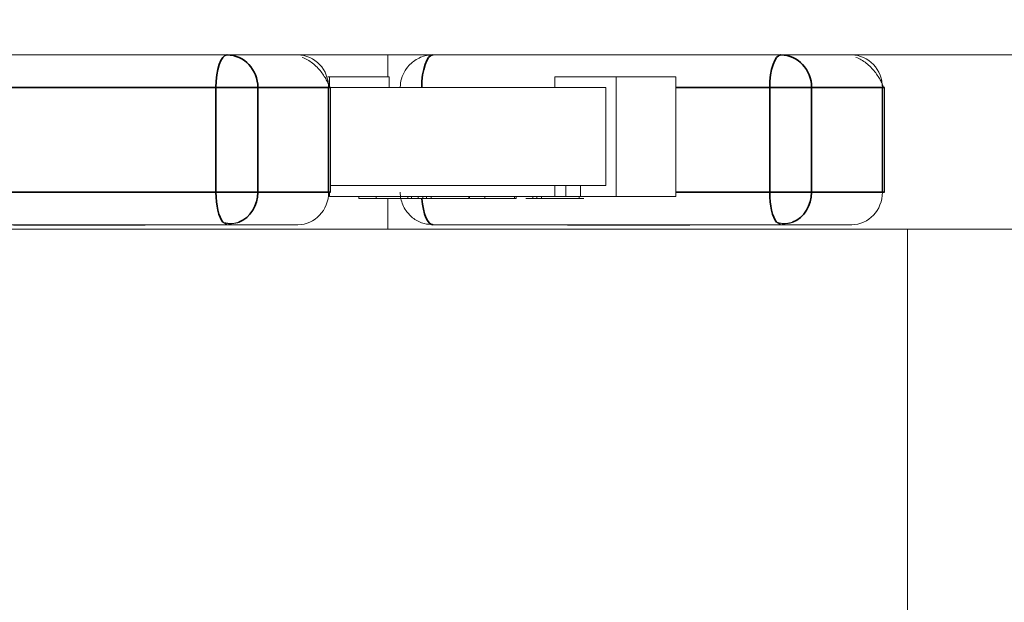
# Model space of a CAD drawing. Header units: millimetres. Extents: x 4 to 1188, y 1 to 840.
# Tile 200 of 256: x 678.213 to 678.816, y 417.617 to 417.974. Entities that reach past the tile are written whole.
import ezdxf

# ---------------------------------------------------------------- set-up
doc = ezdxf.new("R2010")
doc.units = ezdxf.units.MM
doc.layers.add('1', color=7, linetype='Continuous')
doc.styles.add('Arial Unicode MS', font='Arial Unicode MS')
doc.dimstyles.get("Standard").update_dxf_attribs({"dimtxt": 0.18, "dimasz": 0.18, "dimexe": 0.18, "dimexo": 0.0625, "dimgap": 0.09, "dimtad": 0, "dimtih": 1, "dimtoh": 1, "dimdec": 4, "dimzin": 0, "dimdsep": 46, "dimtxsty": 'Standard', "dimcen": 0.09, "dimadec": 0, "dimazin": 0, "dimtfac": 1, "dimtdec": 4, "dimtofl": 0, "dimtmove": 0, "dimatfit": 3, "dimfxl": 0, "dimtolj": 1, "dimtzin": 0, "dimarcsym": 0})

# ---------------------------------------------------------------- blocks, each defined once
blk = doc.blocks.new('_U30')
at = {"layer": '1', "color": 18, "lineweight": 35}
for p, q in [((692.95924, 533.08637), (641.22947, 533.08637)), ((643.22947, 533.08637), (643.22947, 331.75126)), ((725.42636, 331.75126), (641.22947, 331.75126))]:
    blk.add_line(p, q, dxfattribs=at)
at = {"layer": '1', "color": 18, "lineweight": 70}
for points in [[(643.22947, 533.08637), (644.0054, 529.58637), (642.45354, 529.58637)], [(643.22947, 331.75126), (642.45354, 335.25126), (644.0054, 335.25126)]]:
    blk.add_solid(points, dxfattribs=at)
at = {"layer": '1', "color": 18, "linetype": 'Continuous', "lineweight": 13, "insert": (642.77658, 428.04215), "char_height": 3, "attachment_point": 7, "rotation": 90, "line_spacing_factor": 1.047437, "style": 'Arial Unicode MS'}
blk.add_mtext('\\fArial Unicode MS|b0|i0;\\W1.0000;1510', dxfattribs=at)

msp = doc.modelspace()

# ---------------------------------------------------------------- hatches: boundary and pattern name
at = {"layer": '1', "linetype": 'Continuous', "lineweight": 35}
h = msp.add_hatch(dxfattribs=at)
h.set_pattern_fill('ANSI31', color=154, scale=1.55, angle=-2.13e-14, style=0)
h.paths.add_polyline_path([(682.72923, 417.95196), (682.56134, 417.95196), (682.56134, 417.70262), (681.8974, 417.70262), (681.8974, 417.95196), (674.51521, 417.95196), (674.51521, 418.15196), (674.90505, 418.15196), (674.90505, 418.95196), (676.62794, 418.95196), (676.62794, 418.15196), (682.72923, 418.15196)], flags=0)
h = msp.add_hatch(dxfattribs=at)
h.set_pattern_fill('ANSI31', color=154, scale=1.55, angle=29.9848, style=0)
h.paths.add_polyline_path([(673.50221, 417.95196), (673.50221, 418.1704), (675.17106, 418.1704), (675.17106, 417.95196)], flags=0)
h.paths.add_polyline_path([(675.30355, 417.95196), (675.30355, 418.1704), (682.72923, 418.1704), (682.72923, 417.95196)], flags=0)
h.paths.add_polyline_path([(672.566, 417.95196), (672.566, 418.1704), (673.1466, 418.1704), (673.1466, 417.95196)], flags=0)

# ---------------------------------------------------------------- linework, layer by layer
at = {"layer": '1', "color": 154, "linetype": 'Continuous', "lineweight": 13}
for p, q in [((681.8974, 417.95196), (674.51521, 417.95196)), ((682.72923, 417.95196), (675.30355, 417.95196)), ((678.43823, 417.95195), (678.43823, 417.93862)), ((678.40157, 417.93862), (678.43916, 417.93862)), ((678.40268, 417.93862), (678.40268, 417.93196)), ((678.43916, 417.93862), (678.40268, 417.93862)), ((678.43916, 417.93196), (678.43916, 417.93862)), ((678.5405, 417.93862), (678.57698, 417.93862)), ((678.5405, 417.93862), (678.57809, 417.93862)), ((678.5405, 417.93196), (678.5405, 417.93862)), ((678.57698, 417.93862), (678.61457, 417.93862)), ((678.61457, 417.93862), (678.57809, 417.93862)), ((678.57809, 417.93862), (678.57809, 417.86529)), ((678.61457, 417.86529), (678.61457, 417.93862)), ((678.40327, 417.86796), (678.40327, 417.93196)), ((678.40328, 417.93196), (678.57182, 417.93196)), ((678.5405, 417.93196), (678.40784, 417.93196)), ((678.57182, 417.93196), (678.5405, 417.93196)), ((678.57182, 417.87196), (678.57182, 417.93196)), ((678.57182, 417.87196), (678.57182, 417.93196)), ((678.74222, 417.86796), (678.74222, 417.93196)), ((678.40327, 417.87196), (678.43232, 417.87196)), ((678.5405, 417.87196), (678.40327, 417.87196)), ((678.40328, 417.87196), (678.57182, 417.87196)), ((678.54734, 417.87196), (678.5405, 417.87196)), ((678.5405, 417.87196), (678.5405, 417.86529)), ((678.54734, 417.86529), (678.54734, 417.87196)), ((678.55616, 417.87196), (678.54734, 417.87196)), ((678.563, 417.87196), (678.55616, 417.87196)), ((678.55616, 417.86529), (678.55616, 417.87196)), ((678.55616, 417.87196), (678.57182, 417.87196)), ((678.40268, 417.86529), (678.40268, 417.86796)), ((678.5405, 417.86529), (678.40268, 417.86529)), ((678.40952, 417.86529), (678.42061, 417.86529)), ((678.43107, 417.86529), (678.4327, 417.86529)), ((678.43113, 417.86396), (678.43113, 417.86529)), ((678.43504, 417.86529), (678.44341, 417.86529)), ((678.45046, 417.86396), (678.45046, 417.86529)), ((678.45282, 417.86396), (678.45282, 417.86529)), ((678.45676, 417.86396), (678.45676, 417.86529)), ((678.45966, 417.86396), (678.45966, 417.86529)), ((678.46202, 417.86396), (678.46202, 417.86529)), ((678.46483, 417.86396), (678.46483, 417.86529)), ((678.48394, 417.86529), (678.48654, 417.86529)), ((678.48787, 417.86396), (678.48787, 417.86529)), ((678.49769, 417.86529), (678.4882, 417.86529)), ((678.49769, 417.86396), (678.49769, 417.86529)), ((678.51557, 417.86529), (678.516, 417.86529)), ((678.5168, 417.86529), (678.51583, 417.86529)), ((678.51583, 417.86529), (678.51583, 417.86396)), ((678.52713, 417.86396), (678.52713, 417.86529)), ((678.52948, 417.86396), (678.52948, 417.86529)), ((678.53229, 417.86396), (678.53229, 417.86529)), ((678.55616, 417.86529), (678.5405, 417.86529)), ((678.55171, 417.86529), (678.5473, 417.86529)), ((678.54734, 417.86529), (678.563, 417.86529)), ((678.55141, 417.86529), (678.554, 417.86529)), ((678.55534, 417.86396), (678.55534, 417.86529)), ((678.55616, 417.86529), (678.57809, 417.86529)), ((678.57809, 417.86529), (678.61457, 417.86529)), ((678.4327, 417.86396), (678.43146, 417.86396)), ((678.4323, 417.86396), (678.44178, 417.86396)), ((678.43823, 417.86396), (678.43823, 417.84529)), ((678.44178, 417.86396), (678.44341, 417.86396)), ((678.44342, 417.86396), (678.44611, 417.86396)), ((678.45601, 417.86396), (678.44779, 417.86396)), ((678.45282, 417.86396), (678.45676, 417.86396)), ((678.45532, 417.86396), (678.46483, 417.86396)), ((678.48398, 417.86396), (678.47984, 417.86396)), ((678.48394, 417.86396), (678.48654, 417.86396)), ((678.4882, 417.86396), (678.49769, 417.86396)), ((678.5058, 417.86396), (678.49763, 417.86396)), ((678.51223, 417.86396), (678.5058, 417.86396)), ((678.50586, 417.86396), (678.511, 417.86396)), ((678.51583, 417.86396), (678.5168, 417.86396)), ((678.52279, 417.86396), (678.53229, 417.86396)), ((678.55145, 417.86396), (678.5473, 417.86396)), ((678.55141, 417.86396), (678.554, 417.86396)), ((678.55534, 417.86396), (678.55831, 417.86396)), ((678.12695, 417.84796), (678.33995, 417.84796)), ((678.20925, 417.84769), (678.21585, 417.84769)), ((678.21319, 417.84769), (678.21699, 417.84769)), ((678.21391, 417.84796), (678.21363, 417.84796)), ((678.21391, 417.84769), (678.21363, 417.84769)), ((678.21391, 417.84769), (678.21391, 417.84796)), ((678.21585, 417.84796), (678.21585, 417.84769)), ((678.21795, 417.84796), (678.21749, 417.84796)), ((678.21795, 417.84769), (678.21749, 417.84769)), ((678.21886, 417.84769), (678.21929, 417.84769)), ((678.21892, 417.84796), (678.21953, 417.84796)), ((678.22391, 417.84769), (678.2206, 417.84769)), ((678.22389, 417.84796), (678.2242, 417.84796)), ((678.22389, 417.84769), (678.2242, 417.84769)), ((678.22417, 417.84769), (678.22577, 417.84769)), ((678.23039, 417.84769), (678.22645, 417.84769)), ((678.22797, 417.84796), (678.22841, 417.84796)), ((678.22797, 417.84796), (678.22797, 417.84769)), ((678.22797, 417.84769), (678.22841, 417.84769)), ((678.23037, 417.84796), (678.23084, 417.84796)), ((678.23037, 417.84769), (678.23084, 417.84769)), ((678.23063, 417.84769), (678.23412, 417.84769)), ((678.23095, 417.84769), (678.23297, 417.84769)), ((678.23407, 417.84769), (678.24066, 417.84769)), ((678.23452, 417.84796), (678.23452, 417.84769)), ((678.23452, 417.84769), (678.23519, 417.84769)), ((678.23724, 417.84796), (678.23724, 417.84769)), ((678.23724, 417.84769), (678.23829, 417.84769)), ((678.2404, 417.84769), (678.23846, 417.84769)), ((678.23849, 417.84769), (678.23849, 417.84796)), ((678.23995, 417.84796), (678.23995, 417.84769)), ((678.2404, 417.84769), (678.2404, 417.84796)), ((678.24066, 417.84796), (678.24066, 417.84769)), ((678.25489, 417.84769), (678.25117, 417.84769)), ((678.25691, 417.84796), (678.25691, 417.84769)), ((678.25691, 417.84769), (678.25911, 417.84769)), ((678.25896, 417.84796), (678.25896, 417.84769)), ((678.25896, 417.84769), (678.27422, 417.84769)), ((678.26366, 417.84769), (678.26763, 417.84769)), ((678.26383, 417.84769), (678.26523, 417.84769)), ((678.26763, 417.84769), (678.27013, 417.84769)), ((678.27422, 417.84796), (678.27422, 417.84769)), ((678.27422, 417.84769), (678.27573, 417.84769)), ((678.27563, 417.84769), (678.28005, 417.84769)), ((678.27573, 417.84796), (678.27573, 417.84769)), ((678.28006, 417.84796), (678.27938, 417.84796)), ((678.28097, 417.84769), (678.27987, 417.84769)), ((678.28342, 417.84796), (678.28342, 417.84769)), ((678.28342, 417.84769), (678.28427, 417.84769)), ((678.28352, 417.84769), (678.28913, 417.84769)), ((678.28421, 417.84769), (678.28506, 417.84769)), ((678.28499, 417.84796), (678.28528, 417.84796)), ((678.28499, 417.84769), (678.28527, 417.84769)), ((678.28506, 417.84769), (678.28506, 417.84796)), ((678.28506, 417.84769), (678.28572, 417.84769)), ((678.28913, 417.84796), (678.28913, 417.84769)), ((678.28913, 417.84769), (678.28966, 417.84769)), ((678.32863, 417.84796), (678.33995, 417.84796)), ((678.33733, 417.84948), (678.33995, 417.84796)), ((678.33995, 417.84796), (678.34712, 417.84947)), ((678.33995, 417.84796), (678.38327, 417.84796)), ((678.36727, 417.84796), (678.37196, 417.84796)), ((678.4659, 417.84796), (678.6789, 417.84796)), ((678.5482, 417.84769), (678.5548, 417.84769)), ((678.55214, 417.84769), (678.55594, 417.84769)), ((678.55287, 417.84796), (678.55258, 417.84796)), ((678.55287, 417.84769), (678.55258, 417.84769)), ((678.55287, 417.84769), (678.55287, 417.84796)), ((678.5548, 417.84796), (678.5548, 417.84769)), ((678.5569, 417.84796), (678.55644, 417.84796)), ((678.5569, 417.84769), (678.55644, 417.84769)), ((678.56286, 417.84769), (678.55955, 417.84769)), ((678.56284, 417.84796), (678.56315, 417.84796)), ((678.56284, 417.84769), (678.56315, 417.84769)), ((678.56934, 417.84769), (678.5654, 417.84769)), ((678.56692, 417.84796), (678.56737, 417.84796)), ((678.56692, 417.84796), (678.56692, 417.84769)), ((678.56692, 417.84769), (678.56737, 417.84769)), ((678.56933, 417.84796), (678.56979, 417.84796)), ((678.56933, 417.84769), (678.56979, 417.84769)), ((678.57303, 417.84769), (678.57961, 417.84769)), ((678.57347, 417.84796), (678.57347, 417.84769)), ((678.57347, 417.84769), (678.57414, 417.84769)), ((678.57935, 417.84769), (678.57741, 417.84769)), ((678.57744, 417.84769), (678.57744, 417.84796)), ((678.57935, 417.84769), (678.57935, 417.84796)), ((678.57961, 417.84796), (678.57961, 417.84769)), ((678.59385, 417.84769), (678.59012, 417.84769)), ((678.59586, 417.84796), (678.59586, 417.84769)), ((678.59586, 417.84769), (678.59806, 417.84769)), ((678.59791, 417.84796), (678.59791, 417.84769)), ((678.59791, 417.84769), (678.61318, 417.84769)), ((678.60261, 417.84769), (678.60658, 417.84769)), ((678.60278, 417.84769), (678.60418, 417.84769)), ((678.60658, 417.84769), (678.60908, 417.84769)), ((678.61318, 417.84796), (678.61318, 417.84769)), ((678.61318, 417.84769), (678.61468, 417.84769)), ((678.61458, 417.84769), (678.619, 417.84769)), ((678.61468, 417.84796), (678.61468, 417.84769)), ((678.61901, 417.84796), (678.61833, 417.84796)), ((678.62237, 417.84796), (678.62237, 417.84769)), ((678.62237, 417.84769), (678.62322, 417.84769)), ((678.67628, 417.84948), (678.6789, 417.84796)), ((678.6789, 417.84796), (678.68607, 417.84947)), ((678.6789, 417.84796), (678.72222, 417.84796)), ((678.75626, 417.84529), (678.09609, 417.84529)), ((678.7563, 417.57862), (678.7563, 417.84529)), ((678.7563, 417.84529), (679.60764, 417.84529))]:
    msp.add_line(p, q, dxfattribs=at)
at = {"layer": '1', "color": 154, "linetype": 'Continuous', "lineweight": 35}
for p, q in [((678.13038, 417.93196), (678.33311, 417.93196)), ((678.33311, 417.93196), (678.33311, 417.86796)), ((678.35874, 417.93196), (678.33311, 417.93196)), ((678.35874, 417.93196), (678.40207, 417.93196)), ((678.35874, 417.86796), (678.35874, 417.93196)), ((678.40327, 417.93196), (678.40207, 417.93196)), ((678.40207, 417.93196), (678.40207, 417.86796)), ((678.61457, 417.93196), (678.67206, 417.93196)), ((678.67206, 417.93196), (678.67206, 417.86796)), ((678.6977, 417.93196), (678.67206, 417.93196)), ((678.6977, 417.93196), (678.74102, 417.93196)), ((678.6977, 417.86796), (678.6977, 417.93196)), ((678.74222, 417.93196), (678.74102, 417.93196)), ((678.74102, 417.93196), (678.74102, 417.86796)), ((678.33311, 417.86796), (678.12011, 417.86796)), ((678.33311, 417.86796), (678.35874, 417.86796)), ((678.40207, 417.86796), (678.35874, 417.86796)), ((678.40327, 417.86796), (678.40207, 417.86796)), ((678.67206, 417.86796), (678.61457, 417.86796)), ((678.67206, 417.86796), (678.6977, 417.86796)), ((678.74102, 417.86796), (678.6977, 417.86796)), ((678.74222, 417.86796), (678.74102, 417.86796))]:
    msp.add_line(p, q, dxfattribs=at)
for centre, major_axis, ratio, start_param, end_param in [((678.33995, 417.93196), (0, -0.02), 0.34202, 3.141593, 4.712389), ((678.33995, 417.93196), (0, 0.02), 0.939693, 4.712389, 6.283185), ((678.4659, 417.93196), (0, 0.02), 0.34202, 0, 1.570796), ((678.6789, 417.93196), (0, -0.02), 0.34202, 3.141593, 4.712389), ((678.6789, 417.93196), (0, 0.02), 0.939693, 4.712389, 6.283185), ((678.33995, 417.86796), (0, -0.02), 0.34202, 4.712389, 5.890388), ((678.33995, 417.86796), (0, 0.02), 0.939693, 3.532696, 4.712389), ((678.6789, 417.86796), (0, -0.02), 0.34202, 4.712389, 5.890388), ((678.6789, 417.86796), (0, 0.02), 0.939693, 3.532696, 4.712389), ((678.4659, 417.86796), (0, 0.02), 0.34202, 1.776252, 3.141593)]:
    msp.add_ellipse(centre, major_axis=major_axis, ratio=ratio, start_param=start_param, end_param=end_param, dxfattribs=at)
at = {"layer": '1', "color": 154, "linetype": 'Continuous', "lineweight": 13}
for centre, start_param, end_param in [((678.38327, 417.93196), 1.570796, 3.141593), ((678.72222, 417.93196), 1.570796, 3.141593), ((678.38327, 417.86796), 0, 1.570796), ((678.72222, 417.86796), 0, 1.570796)]:
    msp.add_ellipse(centre, major_axis=(0, -0.02), ratio=0.939693, start_param=start_param, end_param=end_param, dxfattribs=at)
for points, knots in [([(678.40286, 417.93196), (678.40268, 417.93251), (678.40219, 417.93376), (678.40103, 417.93616), (678.39945, 417.93887), (678.39742, 417.94172), (678.395, 417.9445), (678.39127, 417.94788), (678.38814, 417.94961), (678.38589, 417.95043)], [0, 0, 0, 0, 0.107738, 0.221513, 0.34114, 0.466111, 0.595653, 0.728795, 1, 1, 1, 1]), ([(678.46552, 417.95171), (678.46495, 417.95179), (678.46187, 417.95207), (678.45627, 417.94993), (678.45072, 417.94557), (678.44737, 417.94013), (678.44609, 417.93562), (678.44591, 417.93287), (678.4459, 417.93196)], [0, 0, 0, 0, 0.055318, 0.300229, 0.552397, 0.731677, 0.911842, 1, 1, 1, 1]), ([(678.74181, 417.93196), (678.74163, 417.93251), (678.74114, 417.93376), (678.73999, 417.93616), (678.7384, 417.93887), (678.73638, 417.94172), (678.73395, 417.9445), (678.73022, 417.94788), (678.72709, 417.94961), (678.72484, 417.95043)], [0, 0, 0, 0, 0.107738, 0.221513, 0.34114, 0.466111, 0.595653, 0.728795, 1, 1, 1, 1]), ([(678.43113, 417.86529), (678.43044, 417.86529), (678.42909, 417.86529), (678.42723, 417.86529), (678.42553, 417.86529), (678.42405, 417.86529), (678.42278, 417.86529), (678.42176, 417.86529), (678.42099, 417.86529), (678.42049, 417.86529), (678.42023, 417.86529), (678.42025, 417.86529), (678.42051, 417.86529), (678.42091, 417.86529), (678.42111, 417.86529)], [0, 0, 0, 0, 0.090252, 0.177522, 0.262564, 0.346964, 0.430315, 0.512398, 0.593965, 0.677391, 0.760381, 0.841078, 0.920352, 1, 1, 1, 1]), ([(678.4459, 417.86796), (678.44594, 417.86519), (678.44672, 417.86126), (678.44977, 417.85571), (678.45404, 417.85138), (678.45995, 417.84842), (678.46407, 417.84812), (678.46591, 417.84824)], [0, 0, 0, 0, 0.253354, 0.387144, 0.600446, 0.829542, 1, 1, 1, 1]), ([(678.42061, 417.86396), (678.42073, 417.86396), (678.42104, 417.86396), (678.42176, 417.86396), (678.42278, 417.86396), (678.42405, 417.86396), (678.42553, 417.86396), (678.42723, 417.86396), (678.42909, 417.86396), (678.43044, 417.86396), (678.43113, 417.86396)], [0, 0, 0, 0, 0.102263, 0.225546, 0.349608, 0.475588, 0.603152, 0.731688, 0.86359, 1, 1, 1, 1]), ([(678.43113, 417.86396), (678.4316, 417.86396), (678.43253, 417.86396), (678.43394, 417.86396), (678.43533, 417.86396), (678.4367, 417.86396), (678.43804, 417.86396), (678.43936, 417.86396), (678.44066, 417.86396), (678.44194, 417.86396), (678.44318, 417.86396), (678.44437, 417.86396), (678.44552, 417.86396), (678.44661, 417.86396), (678.44766, 417.86396), (678.44864, 417.86396), (678.4496, 417.86396), (678.45017, 417.86396), (678.45046, 417.86396)], [0, 0, 0, 0, 0.065541, 0.128963, 0.190377, 0.250092, 0.308548, 0.366398, 0.424542, 0.48317, 0.542243, 0.601739, 0.662506, 0.724856, 0.789128, 0.856346, 0.926295, 1, 1, 1, 1]), ([(678.44341, 417.86396), (678.44287, 417.86396), (678.44182, 417.86396), (678.44035, 417.86396), (678.43897, 417.86396), (678.43776, 417.86396), (678.43669, 417.86396), (678.43582, 417.86396), (678.43516, 417.86396), (678.43472, 417.86396), (678.43448, 417.86396), (678.43439, 417.86396), (678.43449, 417.86396), (678.43468, 417.86396), (678.43478, 417.86396)], [0, 0, 0, 0, 0.110166, 0.215787, 0.318027, 0.417574, 0.51165, 0.596162, 0.672935, 0.74367, 0.810677, 0.874059, 0.936696, 1, 1, 1, 1]), ([(678.44611, 417.86396), (678.4466, 417.86396), (678.44756, 417.86396), (678.44886, 417.86396), (678.44999, 417.86396), (678.45078, 417.86396), (678.45132, 417.86396), (678.45167, 417.86396), (678.45199, 417.86396), (678.45223, 417.86396), (678.45246, 417.86396), (678.45262, 417.86396), (678.45275, 417.86396), (678.4528, 417.86396), (678.45282, 417.86396)], [0, 0, 0, 0, 0.122712, 0.239685, 0.351816, 0.463766, 0.520818, 0.579448, 0.640604, 0.705298, 0.773634, 0.844669, 0.920057, 1, 1, 1, 1]), ([(678.47984, 417.86396), (678.47935, 417.86396), (678.47837, 417.86396), (678.47682, 417.86396), (678.47523, 417.86396), (678.47388, 417.86396), (678.4728, 417.86396), (678.47199, 417.86396), (678.47118, 417.86396), (678.47039, 417.86396), (678.46961, 417.86396), (678.46884, 417.86396), (678.46808, 417.86396), (678.46733, 417.86396), (678.4666, 417.86396), (678.46587, 417.86396), (678.46519, 417.86396), (678.46474, 417.86396), (678.46451, 417.86396), (678.4645, 417.86396)], [0, 0, 0, 0, 0.07886, 0.157891, 0.239235, 0.325228, 0.369795, 0.415473, 0.46295, 0.511928, 0.563024, 0.616501, 0.672152, 0.731054, 0.792794, 0.857689, 0.925565, 0.997362, 1, 1, 1, 1]), ([(678.46483, 417.86396), (678.46518, 417.86396), (678.46586, 417.86396), (678.46692, 417.86396), (678.46797, 417.86396), (678.46902, 417.86396), (678.47007, 417.86396), (678.47113, 417.86396), (678.47219, 417.86396), (678.47325, 417.86396), (678.4743, 417.86396), (678.47534, 417.86396), (678.47635, 417.86396), (678.47734, 417.86396), (678.47832, 417.86396), (678.47928, 417.86396), (678.48022, 417.86396), (678.48114, 417.86396), (678.48204, 417.86396), (678.48293, 417.86396), (678.48379, 417.86396), (678.48464, 417.86396), (678.48548, 417.86396), (678.4863, 417.86396), (678.48711, 417.86396), (678.48761, 417.86396), (678.48787, 417.86396)], [0, 0, 0, 0, 0.033787, 0.066622, 0.099285, 0.131361, 0.163585, 0.196104, 0.228902, 0.262158, 0.295991, 0.330218, 0.36506, 0.400951, 0.43762, 0.475708, 0.515381, 0.556414, 0.599765, 0.646424, 0.696431, 0.749782, 0.806573, 0.867436, 0.931887, 1, 1, 1, 1]), ([(678.49769, 417.86396), (678.49829, 417.86396), (678.49947, 417.86396), (678.50131, 417.86396), (678.50316, 417.86396), (678.50501, 417.86396), (678.50682, 417.86396), (678.50854, 417.86396), (678.51016, 417.86396), (678.51165, 417.86396), (678.51299, 417.86396), (678.51416, 417.86396), (678.51512, 417.86396), (678.51559, 417.86396), (678.51583, 417.86396)], [0, 0, 0, 0, 0.084335, 0.167052, 0.249566, 0.33274, 0.415915, 0.497828, 0.580373, 0.6646, 0.749467, 0.83251, 0.915639, 1, 1, 1, 1]), ([(678.5473, 417.86396), (678.54681, 417.86396), (678.54584, 417.86396), (678.54429, 417.86396), (678.54269, 417.86396), (678.54135, 417.86396), (678.54027, 417.86396), (678.53946, 417.86396), (678.53865, 417.86396), (678.53786, 417.86396), (678.53708, 417.86396), (678.53631, 417.86396), (678.53555, 417.86396), (678.5348, 417.86396), (678.53407, 417.86396), (678.53334, 417.86396), (678.53266, 417.86396), (678.5322, 417.86396), (678.53198, 417.86396), (678.53197, 417.86396)], [0, 0, 0, 0, 0.07886, 0.157891, 0.239235, 0.325228, 0.369795, 0.415473, 0.46295, 0.511928, 0.563024, 0.616501, 0.672152, 0.731054, 0.792794, 0.857689, 0.925565, 0.997362, 1, 1, 1, 1]), ([(678.53229, 417.86396), (678.53264, 417.86396), (678.53333, 417.86396), (678.53438, 417.86396), (678.53543, 417.86396), (678.53648, 417.86396), (678.53754, 417.86396), (678.5386, 417.86396), (678.53966, 417.86396), (678.54072, 417.86396), (678.54177, 417.86396), (678.5428, 417.86396), (678.54382, 417.86396), (678.54481, 417.86396), (678.54578, 417.86396), (678.54674, 417.86396), (678.54768, 417.86396), (678.5486, 417.86396), (678.5495, 417.86396), (678.5504, 417.86396), (678.55125, 417.86396), (678.5521, 417.86396), (678.55295, 417.86396), (678.55377, 417.86396), (678.55458, 417.86396), (678.55508, 417.86396), (678.55534, 417.86396)], [0, 0, 0, 0, 0.033787, 0.066622, 0.099285, 0.131361, 0.163585, 0.196104, 0.228902, 0.262158, 0.295991, 0.330218, 0.36506, 0.400951, 0.43762, 0.475708, 0.515381, 0.556414, 0.599765, 0.646424, 0.696431, 0.749782, 0.806573, 0.867436, 0.931887, 1, 1, 1, 1]), ([(678.2206, 417.84769), (678.2204, 417.84769), (678.22002, 417.84769), (678.21944, 417.84769), (678.21889, 417.84769), (678.21835, 417.84769), (678.21784, 417.84769), (678.21734, 417.84769), (678.21687, 417.84769), (678.21627, 417.84769), (678.21558, 417.84769), (678.21489, 417.84769), (678.2143, 417.84769), (678.21405, 417.84769), (678.21391, 417.84769)], [0, 0, 0, 0, 0.076073, 0.148412, 0.216418, 0.281164, 0.343381, 0.404328, 0.463673, 0.52286, 0.638732, 0.753818, 0.872606, 1, 1, 1, 1]), ([(678.21585, 417.84769), (678.21619, 417.84769), (678.21685, 417.84769), (678.21785, 417.84769), (678.21882, 417.84769), (678.21977, 417.84769), (678.2207, 417.84769), (678.22161, 417.84769), (678.2225, 417.84769), (678.22335, 417.84769), (678.22415, 417.84769), (678.2249, 417.84769), (678.22558, 417.84769), (678.2262, 417.84769), (678.22674, 417.84769), (678.22723, 417.84769), (678.22765, 417.84769), (678.22786, 417.84769), (678.22797, 417.84769)], [0, 0, 0, 0, 0.073201, 0.142587, 0.209625, 0.274883, 0.337931, 0.400462, 0.462501, 0.525005, 0.586689, 0.646813, 0.705215, 0.762881, 0.820728, 0.879295, 0.938511, 1, 1, 1, 1]), ([(678.22645, 417.84769), (678.22616, 417.84769), (678.22558, 417.84769), (678.22468, 417.84769), (678.22376, 417.84769), (678.22283, 417.84769), (678.22194, 417.84769), (678.2211, 417.84769), (678.22036, 417.84769), (678.21972, 417.84769), (678.21917, 417.84769), (678.21867, 417.84769), (678.21826, 417.84769), (678.21805, 417.84769), (678.21795, 417.84769)], [0, 0, 0, 0, 0.085719, 0.171409, 0.258144, 0.346929, 0.433983, 0.516734, 0.597416, 0.678635, 0.760267, 0.840143, 0.920177, 1, 1, 1, 1]), ([(678.2255, 417.84769), (678.22577, 417.84769), (678.2263, 417.84769), (678.22708, 417.84769), (678.22782, 417.84769), (678.22855, 417.84769), (678.22923, 417.84769), (678.22989, 417.84769), (678.23052, 417.84769), (678.23112, 417.84769), (678.23168, 417.84769), (678.2322, 417.84769), (678.23268, 417.84769), (678.23314, 417.84769), (678.23354, 417.84769), (678.23391, 417.84769), (678.23424, 417.84769), (678.23443, 417.84769), (678.23452, 417.84769)], [0, 0, 0, 0, 0.069013, 0.135236, 0.199611, 0.262419, 0.323723, 0.383765, 0.443773, 0.503795, 0.563823, 0.623484, 0.683469, 0.743591, 0.805727, 0.868616, 0.933278, 1, 1, 1, 1]), ([(678.25117, 417.84769), (678.25095, 417.84769), (678.25052, 417.84769), (678.24986, 417.84769), (678.2492, 417.84769), (678.24853, 417.84769), (678.24787, 417.84769), (678.2472, 417.84769), (678.24654, 417.84769), (678.24586, 417.84769), (678.24517, 417.84769), (678.24451, 417.84769), (678.24383, 417.84769), (678.24314, 417.84769), (678.24246, 417.84769), (678.24177, 417.84769), (678.24107, 417.84769), (678.24063, 417.84769), (678.2404, 417.84769)], [0, 0, 0, 0, 0.040773, 0.080851, 0.120114, 0.160024, 0.200507, 0.242303, 0.286488, 0.332651, 0.383767, 0.443091, 0.510974, 0.588295, 0.675908, 0.773346, 0.881594, 1, 1, 1, 1]), ([(678.24066, 417.84769), (678.24108, 417.84769), (678.2419, 417.84769), (678.24315, 417.84769), (678.24439, 417.84769), (678.2456, 417.84769), (678.24677, 417.84769), (678.24788, 417.84769), (678.24892, 417.84769), (678.24989, 417.84769), (678.25081, 417.84769), (678.25171, 417.84769), (678.25261, 417.84769), (678.25332, 417.84769), (678.25389, 417.84769), (678.25433, 417.84769), (678.25476, 417.84769), (678.25519, 417.84769), (678.25562, 417.84769), (678.25605, 417.84769), (678.25648, 417.84769), (678.25676, 417.84769), (678.25691, 417.84769)], [0, 0, 0, 0, 0.056724, 0.111437, 0.164368, 0.216435, 0.267641, 0.31736, 0.367473, 0.41821, 0.471404, 0.527966, 0.588061, 0.652134, 0.686345, 0.723264, 0.76261, 0.804739, 0.84943, 0.896711, 0.94689, 1, 1, 1, 1]), ([(678.26523, 417.84769), (678.26539, 417.84769), (678.26572, 417.84769), (678.26626, 417.84769), (678.26683, 417.84769), (678.26743, 417.84769), (678.26807, 417.84769), (678.26874, 417.84769), (678.26944, 417.84769), (678.26994, 417.84769), (678.27018, 417.84769)], [0, 0, 0, 0, 0.136729, 0.268515, 0.395529, 0.52, 0.640496, 0.761236, 0.880107, 1, 1, 1, 1]), ([(678.27018, 417.84769), (678.27051, 417.84769), (678.27116, 417.84769), (678.27215, 417.84769), (678.27314, 417.84769), (678.27412, 417.84769), (678.27509, 417.84769), (678.27606, 417.84769), (678.27702, 417.84769), (678.27797, 417.84769), (678.27888, 417.84769), (678.27974, 417.84769), (678.28052, 417.84769), (678.28124, 417.84769), (678.28189, 417.84769), (678.28248, 417.84769), (678.28299, 417.84769), (678.28327, 417.84769), (678.28342, 417.84769)], [0, 0, 0, 0, 0.061997, 0.122088, 0.181375, 0.239508, 0.297836, 0.35688, 0.417282, 0.47964, 0.5425, 0.604962, 0.666991, 0.730216, 0.794173, 0.860458, 0.928578, 1, 1, 1, 1]), ([(678.55955, 417.84769), (678.55935, 417.84769), (678.55897, 417.84769), (678.55839, 417.84769), (678.55784, 417.84769), (678.5573, 417.84769), (678.55679, 417.84769), (678.55629, 417.84769), (678.55582, 417.84769), (678.55522, 417.84769), (678.55453, 417.84769), (678.55384, 417.84769), (678.55325, 417.84769), (678.553, 417.84769), (678.55287, 417.84769)], [0, 0, 0, 0, 0.076073, 0.148412, 0.216418, 0.281164, 0.343381, 0.404328, 0.463673, 0.52286, 0.638732, 0.753818, 0.872606, 1, 1, 1, 1]), ([(678.5548, 417.84769), (678.55514, 417.84769), (678.5558, 417.84769), (678.5568, 417.84769), (678.55777, 417.84769), (678.55872, 417.84769), (678.55966, 417.84769), (678.56056, 417.84769), (678.56145, 417.84769), (678.5623, 417.84769), (678.5631, 417.84769), (678.56385, 417.84769), (678.56453, 417.84769), (678.56515, 417.84769), (678.5657, 417.84769), (678.56618, 417.84769), (678.5666, 417.84769), (678.56681, 417.84769), (678.56692, 417.84769)], [0, 0, 0, 0, 0.073201, 0.142587, 0.209625, 0.274883, 0.337931, 0.400462, 0.462501, 0.525005, 0.586689, 0.646813, 0.705215, 0.762881, 0.820728, 0.879295, 0.938511, 1, 1, 1, 1]), ([(678.5654, 417.84769), (678.56511, 417.84769), (678.56453, 417.84769), (678.56363, 417.84769), (678.56271, 417.84769), (678.56178, 417.84769), (678.56089, 417.84769), (678.56005, 417.84769), (678.55931, 417.84769), (678.55867, 417.84769), (678.55812, 417.84769), (678.55762, 417.84769), (678.55721, 417.84769), (678.55701, 417.84769), (678.5569, 417.84769)], [0, 0, 0, 0, 0.085719, 0.171409, 0.258144, 0.346929, 0.433983, 0.516734, 0.597416, 0.678635, 0.760267, 0.840143, 0.920177, 1, 1, 1, 1]), ([(678.56445, 417.84769), (678.56472, 417.84769), (678.56525, 417.84769), (678.56603, 417.84769), (678.56678, 417.84769), (678.5675, 417.84769), (678.56818, 417.84769), (678.56884, 417.84769), (678.56947, 417.84769), (678.57007, 417.84769), (678.57063, 417.84769), (678.57115, 417.84769), (678.57164, 417.84769), (678.57209, 417.84769), (678.5725, 417.84769), (678.57286, 417.84769), (678.57319, 417.84769), (678.57338, 417.84769), (678.57347, 417.84769)], [0, 0, 0, 0, 0.069013, 0.135236, 0.199611, 0.262419, 0.323723, 0.383765, 0.443773, 0.503795, 0.563823, 0.623484, 0.683469, 0.743591, 0.805727, 0.868616, 0.933278, 1, 1, 1, 1]), ([(678.59012, 417.84769), (678.5899, 417.84769), (678.58947, 417.84769), (678.58881, 417.84769), (678.58815, 417.84769), (678.58748, 417.84769), (678.58682, 417.84769), (678.58615, 417.84769), (678.58549, 417.84769), (678.58481, 417.84769), (678.58412, 417.84769), (678.58346, 417.84769), (678.58278, 417.84769), (678.5821, 417.84769), (678.58141, 417.84769), (678.58072, 417.84769), (678.58002, 417.84769), (678.57958, 417.84769), (678.57935, 417.84769)], [0, 0, 0, 0, 0.040773, 0.080851, 0.120114, 0.160024, 0.200507, 0.242303, 0.286488, 0.332651, 0.383767, 0.443091, 0.510974, 0.588295, 0.675908, 0.773346, 0.881594, 1, 1, 1, 1]), ([(678.57961, 417.84769), (678.58003, 417.84769), (678.58085, 417.84769), (678.5821, 417.84769), (678.58334, 417.84769), (678.58455, 417.84769), (678.58572, 417.84769), (678.58683, 417.84769), (678.58787, 417.84769), (678.58884, 417.84769), (678.58976, 417.84769), (678.59066, 417.84769), (678.59156, 417.84769), (678.59227, 417.84769), (678.59284, 417.84769), (678.59328, 417.84769), (678.59371, 417.84769), (678.59414, 417.84769), (678.59457, 417.84769), (678.59501, 417.84769), (678.59543, 417.84769), (678.59571, 417.84769), (678.59586, 417.84769)], [0, 0, 0, 0, 0.056724, 0.111437, 0.164368, 0.216435, 0.267641, 0.31736, 0.367473, 0.41821, 0.471404, 0.527966, 0.588061, 0.652134, 0.686345, 0.723264, 0.76261, 0.804739, 0.84943, 0.896711, 0.94689, 1, 1, 1, 1]), ([(678.60418, 417.84769), (678.60435, 417.84769), (678.60467, 417.84769), (678.60521, 417.84769), (678.60578, 417.84769), (678.60638, 417.84769), (678.60702, 417.84769), (678.60769, 417.84769), (678.6084, 417.84769), (678.60889, 417.84769), (678.60914, 417.84769)], [0, 0, 0, 0, 0.136729, 0.268515, 0.395529, 0.52, 0.640496, 0.761236, 0.880107, 1, 1, 1, 1]), ([(678.60914, 417.84769), (678.60946, 417.84769), (678.61011, 417.84769), (678.6111, 417.84769), (678.61209, 417.84769), (678.61307, 417.84769), (678.61404, 417.84769), (678.61501, 417.84769), (678.61597, 417.84769), (678.61692, 417.84769), (678.61783, 417.84769), (678.61869, 417.84769), (678.61947, 417.84769), (678.62019, 417.84769), (678.62084, 417.84769), (678.62143, 417.84769), (678.62194, 417.84769), (678.62223, 417.84769), (678.62237, 417.84769)], [0, 0, 0, 0, 0.061997, 0.122088, 0.181375, 0.239508, 0.297836, 0.35688, 0.417282, 0.47964, 0.5425, 0.604962, 0.666991, 0.730216, 0.794173, 0.860458, 0.928578, 1, 1, 1, 1])]:
    msp.add_open_spline(points, degree=3, knots=knots, dxfattribs=at)
for points, degree in [([(678.42061, 417.86529), (678.42061, 417.86396)], 1), ([(678.4882, 417.86529), (678.4882, 417.86396)], 1), ([(678.5168, 417.86396), (678.5168, 417.86529)], 1), ([(678.23829, 417.84796), (678.23829, 417.84769)], 1), ([(678.33733, 417.84948), (678.34228, 417.84796), (678.34714, 417.84948)], 2), ([(678.57724, 417.84796), (678.57724, 417.84769)], 1), ([(678.67628, 417.84948), (678.68124, 417.84796), (678.68609, 417.84948)], 2)]:
    msp.add_open_spline(points, degree=degree, dxfattribs=at)

# ---------------------------------------------------------------- dimensions: what is measured, and where the dimension line sits
at = {"layer": '1', "color": 18, "linetype": 'Continuous', "lineweight": 13}
dim = msp.add_linear_dim(base=(643.22947, 331.75126), p1=(728.42677, 533.08637), p2=(726.42636, 331.75126), angle=90, dimstyle='Standard', override={"dimtxt": 3, "dimasz": 3.5, "dimexe": 2, "dimexo": 1, "dimgap": 1.5, "dimtad": 1, "dimtih": 0, "dimtoh": 0, "dimdec": 0, "dimlfac": 7.5, "dimzin": 8, "dimdsep": 44, "dimlunit": 2, "dimtxsty": 'Arial Unicode MS', "dimsah": 1, "dimse1": 0, "dimse2": 0, "dimsd1": 0, "dimsd2": 0, "dimclrd": 18, "dimclre": 18, "dimclrt": 18, "dimtol": 0, "dimtm": -0.1, "dimtfac": 0.666667, "dimtdec": 2, "dimtofl": 1, "dimtmove": 0, "dimtzin": 8, "dimlwd": 35, "dimlwe": 35}, dxfattribs=at)
dim.commit()
dim.dimension.update_dxf_attribs({"geometry": '_U30', "text_midpoint": (643.22947, 432.41881), "dimtype": 160})

doc.saveas('drawing.dxf')
